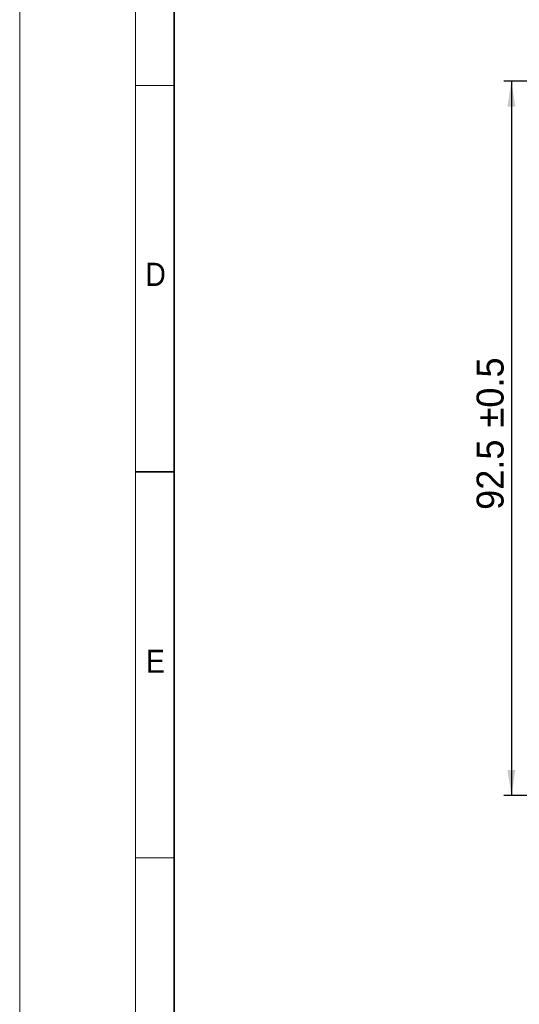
# Paper-space layout 'Sheet1' of a CAD drawing. Header units: millimetres. Extents: x 0 to 756, y -181 to 613.
# Tile 9 of 22: x 0 to 65, y 141 to 269. Entities that reach past the tile are written whole.
import ezdxf

# ---------------------------------------------------------------- set-up
doc = ezdxf.new("R2010")
doc.units = ezdxf.units.MM
doc.layers.add('DIMENSION', color=6, linetype='Continuous')
doc.styles.add('SLDTEXTSTYLE0', font='GOTHIC.TTF', dxfattribs={"width": 0.913})
doc.styles.add('SLDTEXTSTYLE6', font='<Japanese Only Translation>')
doc.dimstyles.new('SLDDIMSTYLE5', dxfattribs={"dimtxt": 3.5, "dimasz": 3.302, "dimexe": 0, "dimexo": 0.0625, "dimgap": 0.875, "dimtad": 1, "dimdec": 1, "dimrnd": 1e-09, "dimzin": 12, "dimdsep": 46, "dimtxsty": 'SLDTEXTSTYLE6', "dimsah": 1, "dimcen": 0.09, "dimadec": 0, "dimazin": 3, "dimtol": 1, "dimtp": 0.5, "dimtm": 0.5, "dimtfac": 1, "dimtdec": 1, "dimtofl": 0, "dimtmove": 0, "dimatfit": 3, "dimfxl": 0, "dimfrac": 2, "dimtolj": 1, "dimarcsym": 0})

# ---------------------------------------------------------------- blocks, each defined once
blk = doc.blocks.new('_D_3')
at = {"layer": 'DIMENSION', "color": 7}
for p, q in [((121.75, 260.57), (62.7, 260.57)), ((63.7, 260.57), (63.7, 168.07)), ((84.92, 168.07), (62.7, 168.07))]:
    blk.add_line(p, q, dxfattribs=at)
for points in [[(63.7, 260.57), (63.19, 257.27), (64.21, 257.27)], [(63.7, 168.07), (64.21, 171.37), (63.19, 171.37)]]:
    blk.add_solid(points, dxfattribs=at)
at = {"layer": 'DIMENSION', "color": 7, "char_height": 3.5, "attachment_point": 1, "rotation": 90, "style": 'SLDTEXTSTYLE6'}
for s, insert in [(' ±0.5', (59.19, 214.42)), ('92.5', (59.19, 205.06))]:
    blk.add_mtext(s, dxfattribs=dict(at, insert=insert))

psp = doc.layouts.new('Sheet1')

# ---------------------------------------------------------------- linework, layer by layer
at = {"color": 7, "linetype": 'Continuous', "lineweight": 18}
for p, q in [((15, 415), (15, 5)), ((0, 410), (0, 10)), ((20, 260), (15, 260)), ((20, 160), (15, 160))]:
    psp.add_line(p, q, dxfattribs=at)
at = {"color": 7, "linetype": 'Continuous', "lineweight": 35}
for p, q in [((20, 410), (20, 10)), ((20, 210), (15, 210))]:
    psp.add_line(p, q, dxfattribs=at)

# ---------------------------------------------------------------- texts
at = {"color": 7, "linetype": 'Continuous', "lineweight": 0, "char_height": 3, "attachment_point": 2, "style": 'SLDTEXTSTYLE0'}
for s, insert in [('D', (17.61, 237.05)), ('E', (17.59, 186.97))]:
    psp.add_mtext(s, dxfattribs=dict(at, insert=insert))

# ---------------------------------------------------------------- dimensions: what is measured, and where the dimension line sits
at = {"layer": 'DIMENSION', "color": 7}
dim = psp.add_linear_dim(base=(63.7, 168.07), p1=(122.75, 260.57), p2=(85.92, 168.07), angle=90, dimstyle='SLDDIMSTYLE5', dxfattribs=at)
dim.commit()
dim.dimension.update_dxf_attribs({"geometry": '_D_3', "text_midpoint": (63.7, 215.07), "dimtype": 160})

doc.saveas('drawing.dxf')
